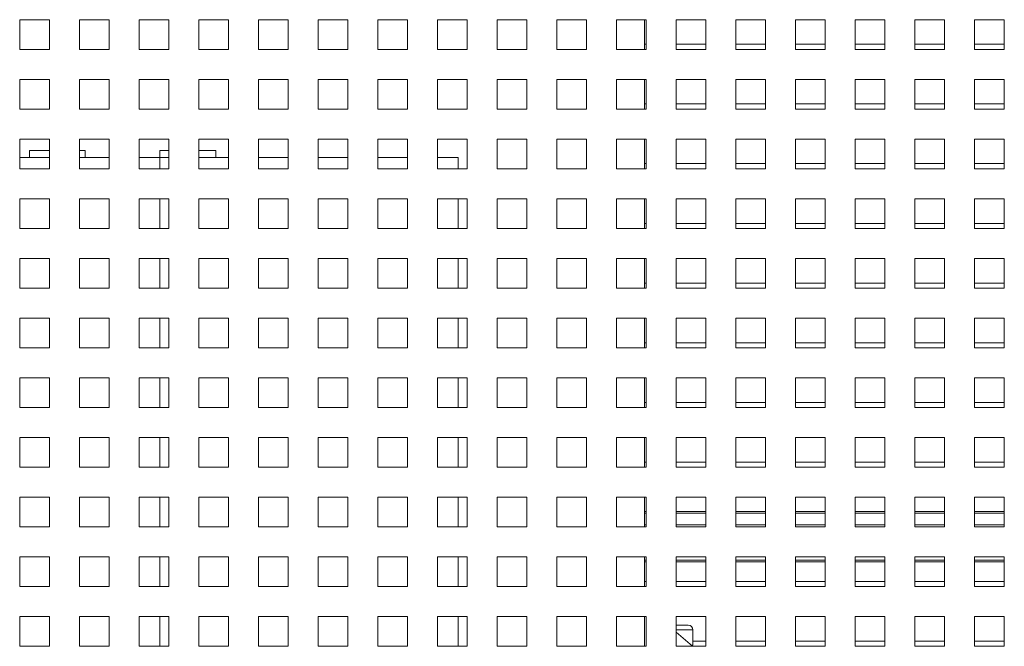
# Model space of a CAD drawing. Header units: inches. Extents: x 1 to 109, y 1 to 85.
# Tile 9 of 68: x 50.44 to 55.94, y 14.72 to 18.22. Entities that reach past the tile are written whole.
import ezdxf

# ---------------------------------------------------------------- set-up
doc = ezdxf.new("R2010")
doc.units = ezdxf.units.IN
doc.header["$MEASUREMENT"] = 0

msp = doc.modelspace()

# ---------------------------------------------------------------- linework, layer by layer
at = {"color": 7, "linetype": 'Continuous', "lineweight": 15, "ltscale": 5}
for p, q in [((50.6054, 18.2235), (50.4387, 18.2235)), ((50.4387, 18.2235), (50.4387, 18.0569)), ((50.6054, 18.0569), (50.6054, 18.2235)), ((50.9387, 18.2235), (50.7721, 18.2235)), ((50.7721, 18.2235), (50.7721, 18.0569)), ((50.9387, 18.0569), (50.9387, 18.2235)), ((51.2721, 18.2235), (51.1054, 18.2235)), ((51.1054, 18.2235), (51.1054, 18.0569)), ((51.2721, 18.0569), (51.2721, 18.2235)), ((51.6054, 18.2235), (51.4387, 18.2235)), ((51.4387, 18.2235), (51.4387, 18.0569)), ((51.6054, 18.0569), (51.6054, 18.2235)), ((51.9387, 18.2235), (51.7721, 18.2235)), ((51.7721, 18.2235), (51.7721, 18.0569)), ((51.9387, 18.0569), (51.9387, 18.2235)), ((52.2721, 18.2235), (52.1054, 18.2235)), ((52.1054, 18.2235), (52.1054, 18.0569)), ((52.2721, 18.0569), (52.2721, 18.2235)), ((52.6054, 18.2235), (52.4387, 18.2235)), ((52.4387, 18.2235), (52.4387, 18.0569)), ((52.6054, 18.0569), (52.6054, 18.2235)), ((52.9387, 18.2235), (52.7721, 18.2235)), ((52.7721, 18.2235), (52.7721, 18.0569)), ((52.9387, 18.0569), (52.9387, 18.2235)), ((53.2721, 18.2235), (53.1054, 18.2235)), ((53.1054, 18.2235), (53.1054, 18.0569)), ((53.2721, 18.0569), (53.2721, 18.2235)), ((53.6054, 18.2235), (53.4387, 18.2235)), ((53.4387, 18.2235), (53.4387, 18.0569)), ((53.6054, 18.0569), (53.6054, 18.2235)), ((53.9387, 18.2235), (53.7721, 18.2235)), ((53.7721, 18.2235), (53.7721, 18.0569)), ((53.9295, 18.2235), (53.9295, 18.0569)), ((53.9387, 18.0569), (53.9387, 18.2235)), ((54.2721, 18.2235), (54.1054, 18.2235)), ((54.1054, 18.2235), (54.1054, 18.0569)), ((54.2721, 18.0569), (54.2721, 18.2235)), ((54.6054, 18.2235), (54.4387, 18.2235)), ((54.4387, 18.2235), (54.4387, 18.0569)), ((54.6054, 18.0569), (54.6054, 18.2235)), ((54.9387, 18.2235), (54.7721, 18.2235)), ((54.7721, 18.2235), (54.7721, 18.0569)), ((54.9387, 18.0569), (54.9387, 18.2235)), ((55.2721, 18.2235), (55.1054, 18.2235)), ((55.1054, 18.2235), (55.1054, 18.0569)), ((55.2721, 18.0569), (55.2721, 18.2235)), ((55.6054, 18.2235), (55.4387, 18.2235)), ((55.4387, 18.2235), (55.4387, 18.0569)), ((55.6054, 18.0569), (55.6054, 18.2235)), ((55.9387, 18.2235), (55.7721, 18.2235)), ((55.7721, 18.2235), (55.7721, 18.0569)), ((55.9387, 18.0569), (55.9387, 18.2235)), ((50.4387, 18.0569), (50.6054, 18.0569)), ((50.7721, 18.0569), (50.9387, 18.0569)), ((51.1054, 18.0569), (51.2721, 18.0569)), ((51.4387, 18.0569), (51.6054, 18.0569)), ((51.7721, 18.0569), (51.9387, 18.0569)), ((52.1054, 18.0569), (52.2721, 18.0569)), ((52.4387, 18.0569), (52.6054, 18.0569)), ((52.7721, 18.0569), (52.9387, 18.0569)), ((53.1054, 18.0569), (53.2721, 18.0569)), ((53.4387, 18.0569), (53.6054, 18.0569)), ((53.7721, 18.0569), (53.9387, 18.0569)), ((53.9387, 18.086), (53.9295, 18.086)), ((54.1054, 18.0569), (54.2721, 18.0569)), ((54.2721, 18.086), (54.1056, 18.086)), ((54.1056, 18.086), (54.1056, 18.0569)), ((54.4387, 18.0569), (54.6054, 18.0569)), ((54.6054, 18.086), (54.4389, 18.086)), ((54.4389, 18.086), (54.4389, 18.0569)), ((54.7721, 18.0569), (54.9387, 18.0569)), ((54.9387, 18.086), (54.7722, 18.086)), ((54.7722, 18.086), (54.7722, 18.0569)), ((55.1054, 18.0569), (55.2721, 18.0569)), ((55.2721, 18.086), (55.1056, 18.086)), ((55.1056, 18.086), (55.1056, 18.0569)), ((55.4387, 18.0569), (55.6054, 18.0569)), ((55.6054, 18.086), (55.4389, 18.086)), ((55.4389, 18.086), (55.4389, 18.0569)), ((55.7721, 18.0569), (55.9387, 18.0569)), ((55.9387, 18.086), (55.7722, 18.086)), ((55.7722, 18.086), (55.7722, 18.0569)), ((50.6054, 17.8902), (50.4387, 17.8902)), ((50.4387, 17.8902), (50.4387, 17.7235)), ((50.6054, 17.7235), (50.6054, 17.8902)), ((50.9387, 17.8902), (50.7721, 17.8902)), ((50.7721, 17.8902), (50.7721, 17.7235)), ((50.9387, 17.7235), (50.9387, 17.8902)), ((51.1054, 17.8902), (51.1054, 17.7235)), ((51.2721, 17.8902), (51.1054, 17.8902)), ((51.2721, 17.7235), (51.2721, 17.8902)), ((51.6054, 17.8902), (51.4387, 17.8902)), ((51.4387, 17.8902), (51.4387, 17.7235)), ((51.6054, 17.7235), (51.6054, 17.8902)), ((51.9387, 17.8902), (51.7721, 17.8902)), ((51.7721, 17.8902), (51.7721, 17.7235)), ((51.9387, 17.7235), (51.9387, 17.8902)), ((52.2721, 17.8902), (52.1054, 17.8902)), ((52.1054, 17.8902), (52.1054, 17.7235)), ((52.2721, 17.7235), (52.2721, 17.8902)), ((52.6054, 17.8902), (52.4387, 17.8902)), ((52.4387, 17.8902), (52.4387, 17.7235)), ((52.6054, 17.7235), (52.6054, 17.8902)), ((52.9387, 17.8902), (52.7721, 17.8902)), ((52.7721, 17.8902), (52.7721, 17.7235)), ((52.9387, 17.7235), (52.9387, 17.8902)), ((53.2721, 17.8902), (53.1054, 17.8902)), ((53.1054, 17.8902), (53.1054, 17.7235)), ((53.2721, 17.7235), (53.2721, 17.8902)), ((53.6054, 17.8902), (53.4387, 17.8902)), ((53.4387, 17.8902), (53.4387, 17.7235)), ((53.6054, 17.7235), (53.6054, 17.8902)), ((53.9387, 17.8902), (53.7721, 17.8902)), ((53.7721, 17.8902), (53.7721, 17.7235)), ((53.9295, 17.8902), (53.9295, 17.7235)), ((53.9387, 17.7235), (53.9387, 17.8902)), ((54.2721, 17.8902), (54.1054, 17.8902)), ((54.1054, 17.8902), (54.1054, 17.7235)), ((54.2721, 17.7235), (54.2721, 17.8902)), ((54.6054, 17.8902), (54.4387, 17.8902)), ((54.4387, 17.8902), (54.4387, 17.7235)), ((54.6054, 17.7235), (54.6054, 17.8902)), ((54.9387, 17.8902), (54.7721, 17.8902)), ((54.7721, 17.8902), (54.7721, 17.7235)), ((54.9387, 17.7235), (54.9387, 17.8902)), ((55.2721, 17.8902), (55.1054, 17.8902)), ((55.1054, 17.8902), (55.1054, 17.7235)), ((55.2721, 17.7235), (55.2721, 17.8902)), ((55.6054, 17.8902), (55.4387, 17.8902)), ((55.4387, 17.8902), (55.4387, 17.7235)), ((55.6054, 17.7235), (55.6054, 17.8902)), ((55.9387, 17.8902), (55.7721, 17.8902)), ((55.7721, 17.8902), (55.7721, 17.7235)), ((55.9387, 17.7235), (55.9387, 17.8902)), ((50.4387, 17.7235), (50.6054, 17.7235)), ((50.7721, 17.7235), (50.9387, 17.7235)), ((51.1054, 17.7235), (51.2721, 17.7235)), ((51.4387, 17.7235), (51.6054, 17.7235)), ((51.7721, 17.7235), (51.9387, 17.7235)), ((52.1054, 17.7235), (52.2721, 17.7235)), ((52.4387, 17.7235), (52.6054, 17.7235)), ((52.7721, 17.7235), (52.9387, 17.7235)), ((53.1054, 17.7235), (53.2721, 17.7235)), ((53.4387, 17.7235), (53.6054, 17.7235)), ((53.7721, 17.7235), (53.9387, 17.7235)), ((53.9387, 17.7527), (53.9295, 17.7527)), ((54.1054, 17.7235), (54.2721, 17.7235)), ((54.2721, 17.7527), (54.1056, 17.7527)), ((54.1056, 17.7527), (54.1056, 17.7235)), ((54.4387, 17.7235), (54.6054, 17.7235)), ((54.6054, 17.7527), (54.4389, 17.7527)), ((54.4389, 17.7527), (54.4389, 17.7235)), ((54.7721, 17.7235), (54.9387, 17.7235)), ((54.9387, 17.7527), (54.7722, 17.7527)), ((54.7722, 17.7527), (54.7722, 17.7235)), ((55.1054, 17.7235), (55.2721, 17.7235)), ((55.2721, 17.7527), (55.1056, 17.7527)), ((55.1056, 17.7527), (55.1056, 17.7235)), ((55.4387, 17.7235), (55.6054, 17.7235)), ((55.6054, 17.7527), (55.4389, 17.7527)), ((55.4389, 17.7527), (55.4389, 17.7235)), ((55.7721, 17.7235), (55.9387, 17.7235)), ((55.9387, 17.7527), (55.7722, 17.7527)), ((55.7722, 17.7527), (55.7722, 17.7235)), ((50.6054, 17.5569), (50.4387, 17.5569)), ((50.4387, 17.5569), (50.4387, 17.3902)), ((50.6054, 17.3902), (50.6054, 17.5569)), ((50.9387, 17.5569), (50.7721, 17.5569)), ((50.7721, 17.5569), (50.7721, 17.3902)), ((50.9387, 17.3902), (50.9387, 17.5569)), ((51.2721, 17.5569), (51.1054, 17.5569)), ((51.1054, 17.5569), (51.1054, 17.3902)), ((51.2721, 17.3902), (51.2721, 17.5569)), ((51.6054, 17.5569), (51.4387, 17.5569)), ((51.4387, 17.5569), (51.4387, 17.3902)), ((51.6054, 17.3902), (51.6054, 17.5569)), ((51.9387, 17.5569), (51.7721, 17.5569)), ((51.7721, 17.5569), (51.7721, 17.3902)), ((51.9387, 17.3902), (51.9387, 17.5569)), ((52.2721, 17.5569), (52.1054, 17.5569)), ((52.1054, 17.5569), (52.1054, 17.3902)), ((52.2721, 17.3902), (52.2721, 17.5569)), ((52.6054, 17.5569), (52.4387, 17.5569)), ((52.4387, 17.5569), (52.4387, 17.3902)), ((52.6054, 17.3902), (52.6054, 17.5569)), ((52.9387, 17.5569), (52.7721, 17.5569)), ((52.7721, 17.5569), (52.7721, 17.3902)), ((52.9387, 17.3902), (52.9387, 17.5569)), ((53.2721, 17.5569), (53.1054, 17.5569)), ((53.1054, 17.5569), (53.1054, 17.3902)), ((53.2721, 17.3902), (53.2721, 17.5569)), ((53.6054, 17.5569), (53.4387, 17.5569)), ((53.4387, 17.5569), (53.4387, 17.3902)), ((53.6054, 17.3902), (53.6054, 17.5569)), ((53.9387, 17.5569), (53.7721, 17.5569)), ((53.7721, 17.5569), (53.7721, 17.3902)), ((53.9295, 17.5569), (53.9295, 17.3902)), ((53.9387, 17.3902), (53.9387, 17.5569)), ((54.2721, 17.5569), (54.1054, 17.5569)), ((54.1054, 17.5569), (54.1054, 17.3902)), ((54.2721, 17.3902), (54.2721, 17.5569)), ((54.6054, 17.5569), (54.4387, 17.5569)), ((54.4387, 17.5569), (54.4387, 17.3902)), ((54.6054, 17.3902), (54.6054, 17.5569)), ((54.9387, 17.5569), (54.7721, 17.5569)), ((54.7721, 17.5569), (54.7721, 17.3902)), ((54.9387, 17.3902), (54.9387, 17.5569)), ((55.2721, 17.5569), (55.1054, 17.5569)), ((55.1054, 17.5569), (55.1054, 17.3902)), ((55.2721, 17.3902), (55.2721, 17.5569)), ((55.6054, 17.5569), (55.4387, 17.5569)), ((55.4387, 17.5569), (55.4387, 17.3902)), ((55.6054, 17.3902), (55.6054, 17.5569)), ((55.9387, 17.5569), (55.7721, 17.5569)), ((55.7721, 17.5569), (55.7721, 17.3902)), ((55.9387, 17.3902), (55.9387, 17.5569)), ((50.4928, 17.4935), (50.4928, 17.4544)), ((50.6054, 17.4935), (50.4928, 17.4935)), ((50.8053, 17.4935), (50.7721, 17.4935)), ((50.8053, 17.4935), (50.8053, 17.4544)), ((51.2219, 17.4935), (51.2219, 17.4544)), ((51.2721, 17.4935), (51.2219, 17.4935)), ((51.5344, 17.4935), (51.4387, 17.4935)), ((51.5344, 17.4935), (51.5344, 17.4544)), ((50.4387, 17.4544), (50.4928, 17.4544)), ((50.6054, 17.4544), (50.4928, 17.4544)), ((50.8053, 17.4544), (50.7721, 17.4544)), ((50.8053, 17.4544), (50.9387, 17.4544)), ((51.1054, 17.4544), (51.2212, 17.4544)), ((51.2212, 17.4544), (51.2219, 17.4544)), ((51.2721, 17.4544), (51.2219, 17.4544)), ((51.5344, 17.4544), (51.4387, 17.4544)), ((51.5344, 17.4544), (51.6054, 17.4544)), ((51.7721, 17.4544), (51.9387, 17.4544)), ((52.1054, 17.4544), (52.2721, 17.4544)), ((52.4387, 17.4544), (52.6054, 17.4544)), ((52.7721, 17.4544), (52.8879, 17.4544)), ((52.8879, 17.4544), (52.8879, 17.3902)), ((50.4387, 17.3902), (50.6054, 17.3902)), ((50.7721, 17.3902), (50.9387, 17.3902)), ((51.1054, 17.3902), (51.2721, 17.3902)), ((51.4387, 17.3902), (51.6054, 17.3902)), ((51.7721, 17.3902), (51.9387, 17.3902)), ((52.1054, 17.3902), (52.2721, 17.3902)), ((52.4387, 17.3902), (52.6054, 17.3902)), ((52.7721, 17.3902), (52.9387, 17.3902)), ((53.1054, 17.3902), (53.2721, 17.3902)), ((53.4387, 17.3902), (53.6054, 17.3902)), ((53.7721, 17.3902), (53.9387, 17.3902)), ((53.9387, 17.4194), (53.9295, 17.4194)), ((54.1054, 17.3902), (54.2721, 17.3902)), ((54.2721, 17.4194), (54.1056, 17.4194)), ((54.1056, 17.4194), (54.1056, 17.3902)), ((54.4387, 17.3902), (54.6054, 17.3902)), ((54.6054, 17.4194), (54.4389, 17.4194)), ((54.4389, 17.4194), (54.4389, 17.3902)), ((54.7721, 17.3902), (54.9387, 17.3902)), ((54.9387, 17.4194), (54.7722, 17.4194)), ((54.7722, 17.4194), (54.7722, 17.3902)), ((55.1054, 17.3902), (55.2721, 17.3902)), ((55.2721, 17.4194), (55.1056, 17.4194)), ((55.1056, 17.4194), (55.1056, 17.3902)), ((55.4387, 17.3902), (55.6054, 17.3902)), ((55.6054, 17.4194), (55.4389, 17.4194)), ((55.4389, 17.4194), (55.4389, 17.3902)), ((55.7721, 17.3902), (55.9387, 17.3902)), ((55.9387, 17.4194), (55.7722, 17.4194)), ((55.7722, 17.4194), (55.7722, 17.3902)), ((50.6054, 17.2235), (50.4387, 17.2235)), ((50.4387, 17.2235), (50.4387, 17.0569)), ((50.6054, 17.0569), (50.6054, 17.2235)), ((50.9387, 17.2235), (50.7721, 17.2235)), ((50.7721, 17.2235), (50.7721, 17.0569)), ((50.9387, 17.0569), (50.9387, 17.2235)), ((51.2721, 17.2235), (51.1054, 17.2235)), ((51.1054, 17.2235), (51.1054, 17.0569)), ((51.2721, 17.0569), (51.2721, 17.2235)), ((51.6054, 17.2235), (51.4387, 17.2235)), ((51.4387, 17.2235), (51.4387, 17.0569)), ((51.6054, 17.0569), (51.6054, 17.2235)), ((51.9387, 17.2235), (51.7721, 17.2235)), ((51.7721, 17.2235), (51.7721, 17.0569)), ((51.9387, 17.0569), (51.9387, 17.2235)), ((52.2721, 17.2235), (52.1054, 17.2235)), ((52.1054, 17.2235), (52.1054, 17.0569)), ((52.2721, 17.0569), (52.2721, 17.2235)), ((52.6054, 17.2235), (52.4387, 17.2235)), ((52.4387, 17.2235), (52.4387, 17.0569)), ((52.6054, 17.0569), (52.6054, 17.2235)), ((52.9387, 17.2235), (52.7721, 17.2235)), ((52.7721, 17.2235), (52.7721, 17.0569)), ((52.8879, 17.2235), (52.8879, 17.0569)), ((52.9387, 17.0569), (52.9387, 17.2235)), ((53.2721, 17.2235), (53.1054, 17.2235)), ((53.1054, 17.2235), (53.1054, 17.0569)), ((53.2721, 17.0569), (53.2721, 17.2235)), ((53.6054, 17.2235), (53.4387, 17.2235)), ((53.4387, 17.2235), (53.4387, 17.0569)), ((53.6054, 17.0569), (53.6054, 17.2235)), ((53.9387, 17.2235), (53.7721, 17.2235)), ((53.7721, 17.2235), (53.7721, 17.0569)), ((53.9295, 17.2235), (53.9295, 17.0569)), ((53.9387, 17.0569), (53.9387, 17.2235)), ((54.2721, 17.2235), (54.1054, 17.2235)), ((54.1054, 17.2235), (54.1054, 17.0569)), ((54.2721, 17.0569), (54.2721, 17.2235)), ((54.6054, 17.2235), (54.4387, 17.2235)), ((54.4387, 17.2235), (54.4387, 17.0569)), ((54.6054, 17.0569), (54.6054, 17.2235)), ((54.9387, 17.2235), (54.7721, 17.2235)), ((54.7721, 17.2235), (54.7721, 17.0569)), ((54.9387, 17.0569), (54.9387, 17.2235)), ((55.2721, 17.2235), (55.1054, 17.2235)), ((55.1054, 17.2235), (55.1054, 17.0569)), ((55.2721, 17.0569), (55.2721, 17.2235)), ((55.6054, 17.2235), (55.4387, 17.2235)), ((55.4387, 17.2235), (55.4387, 17.0569)), ((55.6054, 17.0569), (55.6054, 17.2235)), ((55.9387, 17.2235), (55.7721, 17.2235)), ((55.7721, 17.2235), (55.7721, 17.0569)), ((55.9387, 17.0569), (55.9387, 17.2235)), ((50.4387, 17.0569), (50.6054, 17.0569)), ((50.7721, 17.0569), (50.9387, 17.0569)), ((51.1054, 17.0569), (51.2721, 17.0569)), ((51.4387, 17.0569), (51.6054, 17.0569)), ((51.7721, 17.0569), (51.9387, 17.0569)), ((52.1054, 17.0569), (52.2721, 17.0569)), ((52.4387, 17.0569), (52.6054, 17.0569)), ((52.7721, 17.0569), (52.9387, 17.0569)), ((53.1054, 17.0569), (53.2721, 17.0569)), ((53.4387, 17.0569), (53.6054, 17.0569)), ((53.7721, 17.0569), (53.9387, 17.0569)), ((53.9387, 17.086), (53.9295, 17.086)), ((54.1054, 17.0569), (54.2721, 17.0569)), ((54.2721, 17.086), (54.1056, 17.086)), ((54.1056, 17.086), (54.1056, 17.0569)), ((54.4387, 17.0569), (54.6054, 17.0569)), ((54.6054, 17.086), (54.4389, 17.086)), ((54.4389, 17.086), (54.4389, 17.0569)), ((54.7721, 17.0569), (54.9387, 17.0569)), ((54.9387, 17.086), (54.7722, 17.086)), ((54.7722, 17.086), (54.7722, 17.0569)), ((55.1054, 17.0569), (55.2721, 17.0569)), ((55.2721, 17.086), (55.1056, 17.086)), ((55.1056, 17.086), (55.1056, 17.0569)), ((55.4387, 17.0569), (55.6054, 17.0569)), ((55.6054, 17.086), (55.4389, 17.086)), ((55.4389, 17.086), (55.4389, 17.0569)), ((55.7721, 17.0569), (55.9387, 17.0569)), ((55.9387, 17.086), (55.7722, 17.086)), ((55.7722, 17.086), (55.7722, 17.0569)), ((50.6054, 16.8902), (50.4387, 16.8902)), ((50.4387, 16.8902), (50.4387, 16.7235)), ((50.6054, 16.7235), (50.6054, 16.8902)), ((50.9387, 16.8902), (50.7721, 16.8902)), ((50.7721, 16.8902), (50.7721, 16.7235)), ((50.9387, 16.7235), (50.9387, 16.8902)), ((51.2721, 16.8902), (51.1054, 16.8902)), ((51.1054, 16.8902), (51.1054, 16.7235)), ((51.2721, 16.7235), (51.2721, 16.8902)), ((51.6054, 16.8902), (51.4387, 16.8902)), ((51.4387, 16.8902), (51.4387, 16.7235)), ((51.6054, 16.7235), (51.6054, 16.8902)), ((51.9387, 16.8902), (51.7721, 16.8902)), ((51.7721, 16.8902), (51.7721, 16.7235)), ((51.9387, 16.7235), (51.9387, 16.8902)), ((52.2721, 16.8902), (52.1054, 16.8902)), ((52.1054, 16.8902), (52.1054, 16.7235)), ((52.2721, 16.7235), (52.2721, 16.8902)), ((52.6054, 16.8902), (52.4387, 16.8902)), ((52.4387, 16.8902), (52.4387, 16.7235)), ((52.6054, 16.7235), (52.6054, 16.8902)), ((52.9387, 16.8902), (52.7721, 16.8902)), ((52.7721, 16.8902), (52.7721, 16.7235)), ((52.8879, 16.8902), (52.8879, 16.7235)), ((52.9387, 16.7235), (52.9387, 16.8902)), ((53.2721, 16.8902), (53.1054, 16.8902)), ((53.1054, 16.8902), (53.1054, 16.7235)), ((53.2721, 16.7235), (53.2721, 16.8902)), ((53.6054, 16.8902), (53.4387, 16.8902)), ((53.4387, 16.8902), (53.4387, 16.7235)), ((53.6054, 16.7235), (53.6054, 16.8902)), ((53.9387, 16.8902), (53.7721, 16.8902)), ((53.7721, 16.8902), (53.7721, 16.7235)), ((53.9295, 16.8902), (53.9295, 16.7235)), ((53.9387, 16.7235), (53.9387, 16.8902)), ((54.2721, 16.8902), (54.1054, 16.8902)), ((54.1054, 16.8902), (54.1054, 16.7235)), ((54.2721, 16.7235), (54.2721, 16.8902)), ((54.6054, 16.8902), (54.4387, 16.8902)), ((54.4387, 16.8902), (54.4387, 16.7235)), ((54.6054, 16.7235), (54.6054, 16.8902)), ((54.9387, 16.8902), (54.7721, 16.8902)), ((54.7721, 16.8902), (54.7721, 16.7235)), ((54.9387, 16.7235), (54.9387, 16.8902)), ((55.2721, 16.8902), (55.1054, 16.8902)), ((55.1054, 16.8902), (55.1054, 16.7235)), ((55.2721, 16.7235), (55.2721, 16.8902)), ((55.6054, 16.8902), (55.4387, 16.8902)), ((55.4387, 16.8902), (55.4387, 16.7235)), ((55.6054, 16.7235), (55.6054, 16.8902)), ((55.9387, 16.8902), (55.7721, 16.8902)), ((55.7721, 16.8902), (55.7721, 16.7235)), ((55.9387, 16.7235), (55.9387, 16.8902)), ((50.4387, 16.7235), (50.6054, 16.7235)), ((50.7721, 16.7235), (50.9387, 16.7235)), ((51.1054, 16.7235), (51.2721, 16.7235)), ((51.4387, 16.7235), (51.6054, 16.7235)), ((51.7721, 16.7235), (51.9387, 16.7235)), ((52.1054, 16.7235), (52.2721, 16.7235)), ((52.4387, 16.7235), (52.6054, 16.7235)), ((52.7721, 16.7235), (52.9387, 16.7235)), ((53.1054, 16.7235), (53.2721, 16.7235)), ((53.4387, 16.7235), (53.6054, 16.7235)), ((53.7721, 16.7235), (53.9387, 16.7235)), ((53.9387, 16.7527), (53.9295, 16.7527)), ((54.1054, 16.7235), (54.2721, 16.7235)), ((54.2721, 16.7527), (54.1056, 16.7527)), ((54.1056, 16.7527), (54.1056, 16.7235)), ((54.4387, 16.7235), (54.6054, 16.7235)), ((54.6054, 16.7527), (54.4389, 16.7527)), ((54.4389, 16.7527), (54.4389, 16.7235)), ((54.7721, 16.7235), (54.9387, 16.7235)), ((54.9387, 16.7527), (54.7722, 16.7527)), ((54.7722, 16.7527), (54.7722, 16.7235)), ((55.1054, 16.7235), (55.2721, 16.7235)), ((55.2721, 16.7527), (55.1056, 16.7527)), ((55.1056, 16.7527), (55.1056, 16.7235)), ((55.4387, 16.7235), (55.6054, 16.7235)), ((55.6054, 16.7527), (55.4389, 16.7527)), ((55.4389, 16.7527), (55.4389, 16.7235)), ((55.7721, 16.7235), (55.9387, 16.7235)), ((55.9387, 16.7527), (55.7722, 16.7527)), ((55.7722, 16.7527), (55.7722, 16.7235)), ((50.6054, 16.5569), (50.4387, 16.5569)), ((50.4387, 16.5569), (50.4387, 16.3902)), ((50.6054, 16.3902), (50.6054, 16.5569)), ((50.9387, 16.5569), (50.7721, 16.5569)), ((50.7721, 16.5569), (50.7721, 16.3902)), ((50.9387, 16.3902), (50.9387, 16.5569)), ((51.2721, 16.5569), (51.1054, 16.5569)), ((51.1054, 16.5569), (51.1054, 16.3902)), ((51.2721, 16.3902), (51.2721, 16.5569)), ((51.6054, 16.5569), (51.4387, 16.5569)), ((51.4387, 16.5569), (51.4387, 16.3902)), ((51.6054, 16.3902), (51.6054, 16.5569)), ((51.7721, 16.5569), (51.7721, 16.3902)), ((51.9387, 16.5569), (51.7721, 16.5569)), ((51.9387, 16.3902), (51.9387, 16.5569)), ((52.2721, 16.5569), (52.1054, 16.5569)), ((52.1054, 16.5569), (52.1054, 16.3902)), ((52.2721, 16.3902), (52.2721, 16.5569)), ((52.6054, 16.5569), (52.4387, 16.5569)), ((52.4387, 16.5569), (52.4387, 16.3902)), ((52.6054, 16.3902), (52.6054, 16.5569)), ((52.9387, 16.5569), (52.7721, 16.5569)), ((52.7721, 16.5569), (52.7721, 16.3902)), ((52.8879, 16.5569), (52.8879, 16.3902)), ((52.9387, 16.3902), (52.9387, 16.5569)), ((53.2721, 16.5569), (53.1054, 16.5569)), ((53.1054, 16.5569), (53.1054, 16.3902)), ((53.2721, 16.3902), (53.2721, 16.5569)), ((53.6054, 16.5569), (53.4387, 16.5569)), ((53.4387, 16.5569), (53.4387, 16.3902)), ((53.6054, 16.3902), (53.6054, 16.5569)), ((53.9387, 16.5569), (53.7721, 16.5569)), ((53.7721, 16.5569), (53.7721, 16.3902)), ((53.9295, 16.5569), (53.9295, 16.3902)), ((53.9387, 16.3902), (53.9387, 16.5569)), ((54.2721, 16.5569), (54.1054, 16.5569)), ((54.1054, 16.5569), (54.1054, 16.3902)), ((54.2721, 16.3902), (54.2721, 16.5569)), ((54.6054, 16.5569), (54.4387, 16.5569)), ((54.4387, 16.5569), (54.4387, 16.3902)), ((54.6054, 16.3902), (54.6054, 16.5569)), ((54.9387, 16.5569), (54.7721, 16.5569)), ((54.7721, 16.5569), (54.7721, 16.3902)), ((54.9387, 16.3902), (54.9387, 16.5569)), ((55.2721, 16.5569), (55.1054, 16.5569)), ((55.1054, 16.5569), (55.1054, 16.3902)), ((55.2721, 16.3902), (55.2721, 16.5569)), ((55.6054, 16.5569), (55.4387, 16.5569)), ((55.4387, 16.5569), (55.4387, 16.3902)), ((55.6054, 16.3902), (55.6054, 16.5569)), ((55.9387, 16.5569), (55.7721, 16.5569)), ((55.7721, 16.5569), (55.7721, 16.3902)), ((55.9387, 16.3902), (55.9387, 16.5569)), ((50.4387, 16.3902), (50.6054, 16.3902)), ((50.7721, 16.3902), (50.9387, 16.3902)), ((51.1054, 16.3902), (51.2721, 16.3902)), ((51.4387, 16.3902), (51.6054, 16.3902)), ((51.7721, 16.3902), (51.9387, 16.3902)), ((52.1054, 16.3902), (52.2721, 16.3902)), ((52.4387, 16.3902), (52.6054, 16.3902)), ((52.7721, 16.3902), (52.9387, 16.3902)), ((53.1054, 16.3902), (53.2721, 16.3902)), ((53.4387, 16.3902), (53.6054, 16.3902)), ((53.7721, 16.3902), (53.9387, 16.3902)), ((53.9387, 16.4194), (53.9295, 16.4194)), ((54.1054, 16.3902), (54.2721, 16.3902)), ((54.2721, 16.4194), (54.1056, 16.4194)), ((54.1056, 16.4194), (54.1056, 16.3902)), ((54.4387, 16.3902), (54.6054, 16.3902)), ((54.6054, 16.4194), (54.4389, 16.4194)), ((54.4389, 16.4194), (54.4389, 16.3902)), ((54.7721, 16.3902), (54.9387, 16.3902)), ((54.9387, 16.4194), (54.7722, 16.4194)), ((54.7722, 16.4194), (54.7722, 16.3902)), ((55.1054, 16.3902), (55.2721, 16.3902)), ((55.2721, 16.4194), (55.1056, 16.4194)), ((55.1056, 16.4194), (55.1056, 16.3902)), ((55.4387, 16.3902), (55.6054, 16.3902)), ((55.6054, 16.4194), (55.4389, 16.4194)), ((55.4389, 16.4194), (55.4389, 16.3902)), ((55.7721, 16.3902), (55.9387, 16.3902)), ((55.9387, 16.4194), (55.7722, 16.4194)), ((55.7722, 16.4194), (55.7722, 16.3902)), ((50.6054, 16.2235), (50.4387, 16.2235)), ((50.4387, 16.2235), (50.4387, 16.0569)), ((50.6054, 16.0569), (50.6054, 16.2235)), ((50.9387, 16.2235), (50.7721, 16.2235)), ((50.7721, 16.2235), (50.7721, 16.0569)), ((50.9387, 16.0569), (50.9387, 16.2235)), ((51.2721, 16.2235), (51.1054, 16.2235)), ((51.1054, 16.2235), (51.1054, 16.0569)), ((51.2721, 16.0569), (51.2721, 16.2235)), ((51.6054, 16.2235), (51.4387, 16.2235)), ((51.4387, 16.2235), (51.4387, 16.0569)), ((51.6054, 16.0569), (51.6054, 16.2235)), ((51.9387, 16.2235), (51.7721, 16.2235)), ((51.7721, 16.2235), (51.7721, 16.0569)), ((51.9387, 16.0569), (51.9387, 16.2235)), ((52.2721, 16.2235), (52.1054, 16.2235)), ((52.1054, 16.2235), (52.1054, 16.0569)), ((52.2721, 16.0569), (52.2721, 16.2235)), ((52.6054, 16.2235), (52.4387, 16.2235)), ((52.4387, 16.2235), (52.4387, 16.0569)), ((52.6054, 16.0569), (52.6054, 16.2235)), ((52.9387, 16.2235), (52.7721, 16.2235)), ((52.7721, 16.2235), (52.7721, 16.0569)), ((52.8879, 16.2235), (52.8879, 16.0569)), ((52.9387, 16.0569), (52.9387, 16.2235)), ((53.2721, 16.2235), (53.1054, 16.2235)), ((53.1054, 16.2235), (53.1054, 16.0569)), ((53.2721, 16.0569), (53.2721, 16.2235)), ((53.6054, 16.2235), (53.4387, 16.2235)), ((53.4387, 16.2235), (53.4387, 16.0569)), ((53.6054, 16.0569), (53.6054, 16.2235)), ((53.9387, 16.2235), (53.7721, 16.2235)), ((53.7721, 16.2235), (53.7721, 16.0569)), ((53.9295, 16.2235), (53.9295, 16.0569)), ((53.9387, 16.0569), (53.9387, 16.2235)), ((54.2721, 16.2235), (54.1054, 16.2235)), ((54.1054, 16.2235), (54.1054, 16.0569)), ((54.2721, 16.0569), (54.2721, 16.2235)), ((54.6054, 16.2235), (54.4387, 16.2235)), ((54.4387, 16.2235), (54.4387, 16.0569)), ((54.6054, 16.0569), (54.6054, 16.2235)), ((54.9387, 16.2235), (54.7721, 16.2235)), ((54.7721, 16.2235), (54.7721, 16.0569)), ((54.9387, 16.0569), (54.9387, 16.2235)), ((55.2721, 16.2235), (55.1054, 16.2235)), ((55.1054, 16.2235), (55.1054, 16.0569)), ((55.2721, 16.0569), (55.2721, 16.2235)), ((55.6054, 16.2235), (55.4387, 16.2235)), ((55.4387, 16.2235), (55.4387, 16.0569)), ((55.6054, 16.0569), (55.6054, 16.2235)), ((55.9387, 16.2235), (55.7721, 16.2235)), ((55.7721, 16.2235), (55.7721, 16.0569)), ((55.9387, 16.0569), (55.9387, 16.2235)), ((53.9387, 16.086), (53.9295, 16.086)), ((54.2721, 16.086), (54.1056, 16.086)), ((54.1056, 16.086), (54.1056, 16.0569)), ((54.6054, 16.086), (54.4389, 16.086)), ((54.4389, 16.086), (54.4389, 16.0569)), ((54.9387, 16.086), (54.7722, 16.086)), ((54.7722, 16.086), (54.7722, 16.0569)), ((55.2721, 16.086), (55.1056, 16.086)), ((55.1056, 16.086), (55.1056, 16.0569)), ((55.6054, 16.086), (55.4389, 16.086)), ((55.4389, 16.086), (55.4389, 16.0569)), ((55.9387, 16.086), (55.7722, 16.086)), ((55.7722, 16.086), (55.7722, 16.0569)), ((50.4387, 16.0569), (50.6054, 16.0569)), ((50.7721, 16.0569), (50.9387, 16.0569)), ((51.1054, 16.0569), (51.2721, 16.0569)), ((51.4387, 16.0569), (51.6054, 16.0569)), ((51.7721, 16.0569), (51.9387, 16.0569)), ((52.1054, 16.0569), (52.2721, 16.0569)), ((52.4387, 16.0569), (52.6054, 16.0569)), ((52.7721, 16.0569), (52.9387, 16.0569)), ((53.1054, 16.0569), (53.2721, 16.0569)), ((53.4387, 16.0569), (53.6054, 16.0569)), ((53.7721, 16.0569), (53.9387, 16.0569)), ((54.1054, 16.0569), (54.2721, 16.0569)), ((54.4387, 16.0569), (54.6054, 16.0569)), ((54.7721, 16.0569), (54.9387, 16.0569)), ((55.1054, 16.0569), (55.2721, 16.0569)), ((55.4387, 16.0569), (55.6054, 16.0569)), ((55.7721, 16.0569), (55.9387, 16.0569)), ((50.6054, 15.8902), (50.4387, 15.8902)), ((50.4387, 15.8902), (50.4387, 15.7235)), ((50.6054, 15.7235), (50.6054, 15.8902)), ((50.9387, 15.8902), (50.7721, 15.8902)), ((50.7721, 15.8902), (50.7721, 15.7235)), ((50.9387, 15.7235), (50.9387, 15.8902)), ((51.2721, 15.8902), (51.1054, 15.8902)), ((51.1054, 15.8902), (51.1054, 15.7235)), ((51.2721, 15.7235), (51.2721, 15.8902)), ((51.6054, 15.8902), (51.4387, 15.8902)), ((51.4387, 15.8902), (51.4387, 15.7235)), ((51.6054, 15.7235), (51.6054, 15.8902)), ((51.9387, 15.8902), (51.7721, 15.8902)), ((51.7721, 15.8902), (51.7721, 15.7235)), ((51.9387, 15.7235), (51.9387, 15.8902)), ((52.2721, 15.8902), (52.1054, 15.8902)), ((52.1054, 15.8902), (52.1054, 15.7235)), ((52.2721, 15.7235), (52.2721, 15.8902)), ((52.6054, 15.8902), (52.4387, 15.8902)), ((52.4387, 15.8902), (52.4387, 15.7235)), ((52.6054, 15.7235), (52.6054, 15.8902)), ((52.9387, 15.8902), (52.7721, 15.8902)), ((52.7721, 15.8902), (52.7721, 15.7235)), ((52.8879, 15.8902), (52.8879, 15.7235)), ((52.9387, 15.7235), (52.9387, 15.8902)), ((53.2721, 15.8902), (53.1054, 15.8902)), ((53.1054, 15.8902), (53.1054, 15.7235)), ((53.2721, 15.7235), (53.2721, 15.8902)), ((53.6054, 15.8902), (53.4387, 15.8902)), ((53.4387, 15.8902), (53.4387, 15.7235)), ((53.6054, 15.7235), (53.6054, 15.8902)), ((53.9387, 15.8902), (53.7721, 15.8902)), ((53.7721, 15.8902), (53.7721, 15.7235)), ((53.9295, 15.8902), (53.9295, 15.7235)), ((53.9387, 15.7235), (53.9387, 15.8902)), ((54.2721, 15.8902), (54.1054, 15.8902)), ((54.1054, 15.8902), (54.1054, 15.7235)), ((54.2721, 15.7235), (54.2721, 15.8902)), ((54.6054, 15.8902), (54.4387, 15.8902)), ((54.4387, 15.8902), (54.4387, 15.7235)), ((54.6054, 15.7235), (54.6054, 15.8902)), ((54.9387, 15.8902), (54.7721, 15.8902)), ((54.7721, 15.8902), (54.7721, 15.7235)), ((54.9387, 15.7235), (54.9387, 15.8902)), ((55.2721, 15.8902), (55.1054, 15.8902)), ((55.1054, 15.8902), (55.1054, 15.7235)), ((55.2721, 15.7235), (55.2721, 15.8902)), ((55.6054, 15.8902), (55.4387, 15.8902)), ((55.4387, 15.8902), (55.4387, 15.7235)), ((55.6054, 15.7235), (55.6054, 15.8902)), ((55.9387, 15.8902), (55.7721, 15.8902)), ((55.7721, 15.8902), (55.7721, 15.7235)), ((55.9387, 15.7235), (55.9387, 15.8902)), ((53.9387, 15.7527), (53.9295, 15.7527)), ((54.2721, 15.7527), (54.1056, 15.7527)), ((54.1056, 15.7527), (54.1056, 15.7235)), ((54.6054, 15.7527), (54.4389, 15.7527)), ((54.4389, 15.7527), (54.4389, 15.7235)), ((54.9387, 15.7527), (54.7722, 15.7527)), ((54.7722, 15.7527), (54.7722, 15.7235)), ((55.2721, 15.7527), (55.1056, 15.7527)), ((55.1056, 15.7527), (55.1056, 15.7235)), ((55.6054, 15.7527), (55.4389, 15.7527)), ((55.4389, 15.7527), (55.4389, 15.7235)), ((55.9387, 15.7527), (55.7722, 15.7527)), ((55.7722, 15.7527), (55.7722, 15.7235)), ((50.4387, 15.7235), (50.6054, 15.7235)), ((50.7721, 15.7235), (50.9387, 15.7235)), ((51.1054, 15.7235), (51.2721, 15.7235)), ((51.4387, 15.7235), (51.6054, 15.7235)), ((51.7721, 15.7235), (51.9387, 15.7235)), ((52.1054, 15.7235), (52.2721, 15.7235)), ((52.4387, 15.7235), (52.6054, 15.7235)), ((52.7721, 15.7235), (52.9387, 15.7235)), ((53.1054, 15.7235), (53.2721, 15.7235)), ((53.4387, 15.7235), (53.6054, 15.7235)), ((53.7721, 15.7235), (53.9387, 15.7235)), ((54.1054, 15.7235), (54.2721, 15.7235)), ((54.4387, 15.7235), (54.6054, 15.7235)), ((54.7721, 15.7235), (54.9387, 15.7235)), ((55.1054, 15.7235), (55.2721, 15.7235)), ((55.4387, 15.7235), (55.6054, 15.7235)), ((55.7721, 15.7235), (55.9387, 15.7235)), ((50.6054, 15.5569), (50.4387, 15.5569)), ((50.4387, 15.5569), (50.4387, 15.3902)), ((50.6054, 15.3902), (50.6054, 15.5569)), ((50.9387, 15.5569), (50.7721, 15.5569)), ((50.7721, 15.5569), (50.7721, 15.3902)), ((50.9387, 15.3902), (50.9387, 15.5569)), ((51.2721, 15.5569), (51.1054, 15.5569)), ((51.1054, 15.5569), (51.1054, 15.3902)), ((51.2721, 15.3902), (51.2721, 15.5569)), ((51.6054, 15.5569), (51.4387, 15.5569)), ((51.4387, 15.5569), (51.4387, 15.3902)), ((51.6054, 15.3902), (51.6054, 15.5569)), ((51.9387, 15.5569), (51.7721, 15.5569)), ((51.7721, 15.5569), (51.7721, 15.3902)), ((51.9387, 15.3902), (51.9387, 15.5569)), ((52.2721, 15.5569), (52.1054, 15.5569)), ((52.1054, 15.5569), (52.1054, 15.3902)), ((52.2721, 15.3902), (52.2721, 15.5569)), ((52.6054, 15.5569), (52.4387, 15.5569)), ((52.4387, 15.5569), (52.4387, 15.3902)), ((52.6054, 15.3902), (52.6054, 15.5569)), ((52.9387, 15.5569), (52.7721, 15.5569)), ((52.7721, 15.5569), (52.7721, 15.3902)), ((52.8879, 15.5569), (52.8879, 15.3902)), ((52.9387, 15.3902), (52.9387, 15.5569)), ((53.2721, 15.5569), (53.1054, 15.5569)), ((53.1054, 15.5569), (53.1054, 15.3902)), ((53.2721, 15.3902), (53.2721, 15.5569)), ((53.6054, 15.5569), (53.4387, 15.5569)), ((53.4387, 15.5569), (53.4387, 15.3902)), ((53.6054, 15.3902), (53.6054, 15.5569)), ((53.9387, 15.5569), (53.7721, 15.5569)), ((53.7721, 15.5569), (53.7721, 15.3902)), ((53.9295, 15.5569), (53.9295, 15.3902)), ((53.9387, 15.3902), (53.9387, 15.5569)), ((54.2721, 15.5569), (54.1054, 15.5569)), ((54.1054, 15.5569), (54.1054, 15.3902)), ((54.2721, 15.3902), (54.2721, 15.5569)), ((54.6054, 15.5569), (54.4387, 15.5569)), ((54.4387, 15.5569), (54.4387, 15.3902)), ((54.6054, 15.3902), (54.6054, 15.5569)), ((54.9387, 15.5569), (54.7721, 15.5569)), ((54.7721, 15.5569), (54.7721, 15.3902)), ((54.9387, 15.3902), (54.9387, 15.5569)), ((55.2721, 15.5569), (55.1054, 15.5569)), ((55.1054, 15.5569), (55.1054, 15.3902)), ((55.2721, 15.3902), (55.2721, 15.5569)), ((55.6054, 15.5569), (55.4387, 15.5569)), ((55.4387, 15.5569), (55.4387, 15.3902)), ((55.6054, 15.3902), (55.6054, 15.5569)), ((55.9387, 15.5569), (55.7721, 15.5569)), ((55.7721, 15.5569), (55.7721, 15.3902)), ((55.9387, 15.3902), (55.9387, 15.5569)), ((53.9387, 15.476), (53.9295, 15.476)), ((54.2721, 15.476), (54.1054, 15.476)), ((54.6054, 15.476), (54.4387, 15.476)), ((54.9387, 15.476), (54.7721, 15.476)), ((55.2721, 15.476), (55.1054, 15.476)), ((55.6054, 15.476), (55.4387, 15.476)), ((55.9387, 15.476), (55.7721, 15.476)), ((50.4387, 15.3902), (50.6054, 15.3902)), ((50.7721, 15.3902), (50.9387, 15.3902)), ((51.1054, 15.3902), (51.2721, 15.3902)), ((51.4387, 15.3902), (51.6054, 15.3902)), ((51.7721, 15.3902), (51.9387, 15.3902)), ((52.1054, 15.3902), (52.2721, 15.3902)), ((52.4387, 15.3902), (52.6054, 15.3902)), ((52.7721, 15.3902), (52.9387, 15.3902)), ((53.1054, 15.3902), (53.2721, 15.3902)), ((53.4387, 15.3902), (53.6054, 15.3902)), ((53.7721, 15.3902), (53.9387, 15.3902)), ((54.1054, 15.3902), (54.2721, 15.3902)), ((54.4387, 15.3902), (54.6054, 15.3902)), ((54.7721, 15.3902), (54.9387, 15.3902)), ((55.1054, 15.3902), (55.2721, 15.3902)), ((55.4387, 15.3902), (55.6054, 15.3902)), ((55.7721, 15.3902), (55.9387, 15.3902)), ((50.6054, 15.2235), (50.4387, 15.2235)), ((50.4387, 15.2235), (50.4387, 15.0569)), ((50.6054, 15.0569), (50.6054, 15.2235)), ((50.7721, 15.2235), (50.7721, 15.0569)), ((50.9387, 15.2235), (50.7721, 15.2235)), ((50.9387, 15.0569), (50.9387, 15.2235)), ((51.2721, 15.2235), (51.1054, 15.2235)), ((51.1054, 15.2235), (51.1054, 15.0569)), ((51.2721, 15.0569), (51.2721, 15.2235)), ((51.6054, 15.2235), (51.4387, 15.2235)), ((51.4387, 15.2235), (51.4387, 15.0569)), ((51.6054, 15.0569), (51.6054, 15.2235)), ((51.9387, 15.2235), (51.7721, 15.2235)), ((51.7721, 15.2235), (51.7721, 15.0569)), ((51.9387, 15.0569), (51.9387, 15.2235)), ((52.2721, 15.2235), (52.1054, 15.2235)), ((52.1054, 15.2235), (52.1054, 15.0569)), ((52.2721, 15.0569), (52.2721, 15.2235)), ((52.6054, 15.2235), (52.4387, 15.2235)), ((52.4387, 15.2235), (52.4387, 15.0569)), ((52.6054, 15.0569), (52.6054, 15.2235)), ((52.9387, 15.2235), (52.7721, 15.2235)), ((52.7721, 15.2235), (52.7721, 15.0569)), ((52.8879, 15.2235), (52.8879, 15.0569)), ((52.9387, 15.0569), (52.9387, 15.2235)), ((53.2721, 15.2235), (53.1054, 15.2235)), ((53.1054, 15.2235), (53.1054, 15.0569)), ((53.2721, 15.0569), (53.2721, 15.2235)), ((53.6054, 15.2235), (53.4387, 15.2235)), ((53.4387, 15.2235), (53.4387, 15.0569)), ((53.6054, 15.0569), (53.6054, 15.2235)), ((53.9387, 15.2235), (53.7721, 15.2235)), ((53.7721, 15.2235), (53.7721, 15.0569)), ((53.9295, 15.2235), (53.9295, 15.0569)), ((53.9295, 15.196), (53.9387, 15.196)), ((53.9387, 15.0569), (53.9387, 15.2235)), ((54.2721, 15.2235), (54.1054, 15.2235)), ((54.1054, 15.2235), (54.1054, 15.0569)), ((54.1054, 15.196), (54.2721, 15.196)), ((54.2721, 15.0569), (54.2721, 15.2235)), ((54.6054, 15.2235), (54.4387, 15.2235)), ((54.4387, 15.2235), (54.4387, 15.0569)), ((54.4387, 15.196), (54.6054, 15.196)), ((54.6054, 15.0569), (54.6054, 15.2235)), ((54.9387, 15.2235), (54.7721, 15.2235)), ((54.7721, 15.2235), (54.7721, 15.0569)), ((54.7721, 15.196), (54.9387, 15.196)), ((54.9387, 15.0569), (54.9387, 15.2235)), ((55.2721, 15.2235), (55.1054, 15.2235)), ((55.1054, 15.2235), (55.1054, 15.0569)), ((55.1054, 15.196), (55.2721, 15.196)), ((55.2721, 15.0569), (55.2721, 15.2235)), ((55.6054, 15.2235), (55.4387, 15.2235)), ((55.4387, 15.2235), (55.4387, 15.0569)), ((55.4387, 15.196), (55.6054, 15.196)), ((55.6054, 15.0569), (55.6054, 15.2235)), ((55.9387, 15.2235), (55.7721, 15.2235)), ((55.7721, 15.2235), (55.7721, 15.0569)), ((55.7721, 15.196), (55.9387, 15.196)), ((55.9387, 15.0569), (55.9387, 15.2235)), ((53.9387, 15.086), (53.9295, 15.086)), ((54.2721, 15.086), (54.1056, 15.086)), ((54.1056, 15.086), (54.1056, 15.0569)), ((54.6054, 15.086), (54.4389, 15.086)), ((54.4389, 15.086), (54.4389, 15.0569)), ((54.9387, 15.086), (54.7722, 15.086)), ((54.7722, 15.086), (54.7722, 15.0569)), ((55.2721, 15.086), (55.1056, 15.086)), ((55.1056, 15.086), (55.1056, 15.0569)), ((55.6054, 15.086), (55.4389, 15.086)), ((55.4389, 15.086), (55.4389, 15.0569)), ((55.9387, 15.086), (55.7722, 15.086)), ((55.7722, 15.086), (55.7722, 15.0569)), ((50.4387, 15.0569), (50.6054, 15.0569)), ((50.7721, 15.0569), (50.9387, 15.0569)), ((51.1054, 15.0569), (51.2721, 15.0569)), ((51.4387, 15.0569), (51.6054, 15.0569)), ((51.7721, 15.0569), (51.9387, 15.0569)), ((52.1054, 15.0569), (52.2721, 15.0569)), ((52.4387, 15.0569), (52.6054, 15.0569)), ((52.7721, 15.0569), (52.9387, 15.0569)), ((53.1054, 15.0569), (53.2721, 15.0569)), ((53.4387, 15.0569), (53.6054, 15.0569)), ((53.7721, 15.0569), (53.9387, 15.0569)), ((54.1054, 15.0569), (54.2721, 15.0569)), ((54.4387, 15.0569), (54.6054, 15.0569)), ((54.7721, 15.0569), (54.9387, 15.0569)), ((55.1054, 15.0569), (55.2721, 15.0569)), ((55.4387, 15.0569), (55.6054, 15.0569)), ((55.7721, 15.0569), (55.9387, 15.0569)), ((50.6054, 14.8902), (50.4387, 14.8902)), ((50.4387, 14.8902), (50.4387, 14.7235)), ((50.6054, 14.7235), (50.6054, 14.8902)), ((50.9387, 14.8902), (50.7721, 14.8902)), ((50.7721, 14.8902), (50.7721, 14.7235)), ((50.9387, 14.7235), (50.9387, 14.8902)), ((51.2721, 14.8902), (51.1054, 14.8902)), ((51.1054, 14.8902), (51.1054, 14.7235)), ((51.2721, 14.7235), (51.2721, 14.8902)), ((51.6054, 14.8902), (51.4387, 14.8902)), ((51.4387, 14.8902), (51.4387, 14.7235)), ((51.6054, 14.7235), (51.6054, 14.8902)), ((51.9387, 14.8902), (51.7721, 14.8902)), ((51.7721, 14.8902), (51.7721, 14.7235)), ((51.9387, 14.7235), (51.9387, 14.8902)), ((52.2721, 14.8902), (52.1054, 14.8902)), ((52.1054, 14.8902), (52.1054, 14.7235)), ((52.2721, 14.7235), (52.2721, 14.8902)), ((52.6054, 14.8902), (52.4387, 14.8902)), ((52.4387, 14.8902), (52.4387, 14.7235)), ((52.6054, 14.7235), (52.6054, 14.8902)), ((52.9387, 14.8902), (52.7721, 14.8902)), ((52.7721, 14.8902), (52.7721, 14.7235)), ((52.8879, 14.8902), (52.8879, 14.7235)), ((52.9387, 14.7235), (52.9387, 14.8902)), ((53.2721, 14.8902), (53.1054, 14.8902)), ((53.1054, 14.8902), (53.1054, 14.7235)), ((53.2721, 14.7235), (53.2721, 14.8902)), ((53.6054, 14.8902), (53.4387, 14.8902)), ((53.4387, 14.8902), (53.4387, 14.7235)), ((53.6054, 14.7235), (53.6054, 14.8902)), ((53.9387, 14.8902), (53.7721, 14.8902)), ((53.7721, 14.8902), (53.7721, 14.7235)), ((53.9295, 14.8902), (53.9295, 14.7235)), ((53.9387, 14.7235), (53.9387, 14.8902)), ((54.2721, 14.8902), (54.1054, 14.8902)), ((54.1054, 14.8902), (54.1054, 14.7235)), ((54.2721, 14.7235), (54.2721, 14.8902)), ((54.6054, 14.8902), (54.4387, 14.8902)), ((54.4387, 14.8902), (54.4387, 14.7235)), ((54.6054, 14.7235), (54.6054, 14.8902)), ((54.9387, 14.8902), (54.7721, 14.8902)), ((54.7721, 14.8902), (54.7721, 14.7235)), ((54.9387, 14.7235), (54.9387, 14.8902)), ((55.2721, 14.8902), (55.1054, 14.8902)), ((55.1054, 14.8902), (55.1054, 14.7235)), ((55.2721, 14.7235), (55.2721, 14.8902)), ((55.6054, 14.8902), (55.4387, 14.8902)), ((55.4387, 14.8902), (55.4387, 14.7235)), ((55.6054, 14.7235), (55.6054, 14.8902)), ((55.9387, 14.8902), (55.7721, 14.8902)), ((55.7721, 14.8902), (55.7721, 14.7235)), ((55.9387, 14.7235), (55.9387, 14.8902)), ((54.1054, 14.8408), (54.1517, 14.8408)), ((54.1054, 14.8028), (54.1974, 14.7235)), ((54.1517, 14.8408), (54.1737, 14.8408)), ((54.1987, 14.7308), (54.1987, 14.8158)), ((54.2721, 14.7527), (54.1987, 14.7527)), ((54.6054, 14.7527), (54.4389, 14.7527)), ((54.4389, 14.7527), (54.4389, 14.7235)), ((54.9387, 14.7527), (54.7722, 14.7527)), ((54.7722, 14.7527), (54.7722, 14.7235)), ((55.2721, 14.7527), (55.1056, 14.7527)), ((55.1056, 14.7527), (55.1056, 14.7235)), ((55.6054, 14.7527), (55.4389, 14.7527)), ((55.4389, 14.7527), (55.4389, 14.7235)), ((55.9387, 14.7527), (55.7722, 14.7527)), ((55.7722, 14.7527), (55.7722, 14.7235)), ((50.4387, 14.7235), (50.6054, 14.7235)), ((50.7721, 14.7235), (50.9387, 14.7235)), ((51.1054, 14.7235), (51.2721, 14.7235)), ((51.4387, 14.7235), (51.6054, 14.7235)), ((51.7721, 14.7235), (51.9387, 14.7235)), ((52.1054, 14.7235), (52.2721, 14.7235)), ((52.4387, 14.7235), (52.6054, 14.7235)), ((52.7721, 14.7235), (52.9387, 14.7235)), ((53.1054, 14.7235), (53.2721, 14.7235)), ((53.4387, 14.7235), (53.6054, 14.7235)), ((53.7721, 14.7235), (53.9387, 14.7235)), ((54.1054, 14.7235), (54.2721, 14.7235)), ((54.1987, 14.7308), (54.1891, 14.7308)), ((54.195, 14.7257), (54.195, 14.7308)), ((54.4387, 14.7235), (54.6054, 14.7235)), ((54.7721, 14.7235), (54.9387, 14.7235)), ((55.1054, 14.7235), (55.2721, 14.7235)), ((55.4387, 14.7235), (55.6054, 14.7235)), ((55.7721, 14.7235), (55.9387, 14.7235))]:
    msp.add_line(p, q, dxfattribs=at)
at = {"color": 8, "linetype": 'Continuous', "lineweight": 15, "ltscale": 5}
for p, q in [((51.2212, 17.3902), (51.2212, 17.4544)), ((51.2212, 17.0569), (51.2212, 17.2235)), ((51.2212, 16.7235), (51.2212, 16.8902)), ((51.2212, 16.3902), (51.2212, 16.5569)), ((51.2212, 16.0569), (51.2212, 16.2235)), ((51.2212, 15.7235), (51.2212, 15.8902)), ((51.2212, 15.3902), (51.2212, 15.5569)), ((53.9387, 15.4677), (53.9295, 15.4677)), ((54.2721, 15.4677), (54.1054, 15.4677)), ((54.6054, 15.4677), (54.4387, 15.4677)), ((54.9387, 15.4677), (54.7721, 15.4677)), ((55.2721, 15.4677), (55.1054, 15.4677)), ((55.6054, 15.4677), (55.4387, 15.4677)), ((55.9387, 15.4677), (55.7721, 15.4677)), ((53.9387, 15.4022), (53.9295, 15.4022)), ((54.2721, 15.4022), (54.1054, 15.4022)), ((54.6054, 15.4022), (54.4387, 15.4022)), ((54.9387, 15.4022), (54.7721, 15.4022)), ((55.2721, 15.4022), (55.1054, 15.4022)), ((55.6054, 15.4022), (55.4387, 15.4022)), ((55.9387, 15.4022), (55.7721, 15.4022)), ((51.2212, 15.0569), (51.2212, 15.2235)), ((53.9295, 15.2044), (53.9387, 15.2044)), ((54.1054, 15.2044), (54.2721, 15.2044)), ((54.4387, 15.2044), (54.6054, 15.2044)), ((54.7721, 15.2044), (54.9387, 15.2044)), ((55.1054, 15.2044), (55.2721, 15.2044)), ((55.4387, 15.2044), (55.6054, 15.2044)), ((55.7721, 15.2044), (55.9387, 15.2044)), ((51.2212, 14.7235), (51.2212, 14.8902)), ((54.1727, 14.8158), (54.1054, 14.8158)), ((54.1987, 14.8158), (54.1727, 14.8158))]:
    msp.add_line(p, q, dxfattribs=at)
at = {"color": 7, "linetype": 'Continuous', "lineweight": 15, "ltscale": 25}
msp.add_arc((54.1737, 14.8158), 0.025, 0, 90, dxfattribs=at)

doc.saveas('drawing.dxf')
